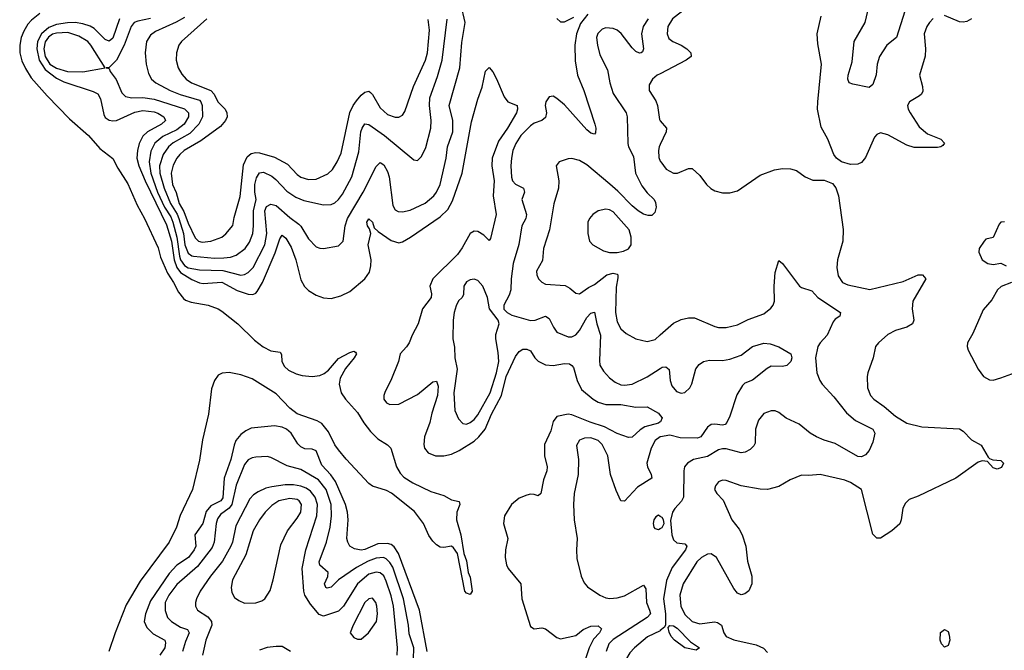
# Model space of a CAD drawing. Header units: inches. Extents: x 1649636 to 1815363, y 506543 to 641975.
# Tile 133 of 256: x 1686595 to 1691828, y 590556 to 593905. Entities that reach past the tile are written whole.
import ezdxf

# ---------------------------------------------------------------- set-up
doc = ezdxf.new("R2010")
doc.units = ezdxf.units.IN
doc.header["$MEASUREMENT"] = 0
doc.layers.add('B6589', color=7, linetype='Continuous')
doc.layers.add('B6599', color=7, linetype='Continuous')

msp = doc.modelspace()

# ---------------------------------------------------------------- linework, layer by layer
at = {"layer": 'B6589', "color": 5}
for points, elevation in [([(1687290, 593911.4), (1687222.2, 593897.8), (1687203.7, 593890), (1687186.9, 593870), (1687150.4, 593769.6), (1687110, 593689.7), (1687070, 593651.8), (1687054, 593650), (1687070, 593646), (1687075.8, 593630), (1687107.6, 593587.6), (1687137.3, 593517.3), (1687158, 593498), (1687190, 593490.7), (1687250, 593492.6), (1687310, 593483.4), (1687470, 593432.4), (1687492.8, 593410), (1687492.3, 593390), (1687469.7, 593350), (1687430, 593320.8), (1687354.9, 593285.1), (1687313, 593250), (1687292, 593208), (1687282.5, 593150), (1687292.1, 593090), (1687327.3, 592990), (1687364.3, 592910), (1687397.6, 592857.6), (1687409.3, 592830), (1687430, 592750), (1687444.3, 592650), (1687450.3, 592630), (1687470, 592599.1), (1687490, 592588.2), (1687550, 592576.2), (1687673.7, 592573.7), (1687770, 592549), (1687790, 592552.1), (1687810, 592563), (1687836.4, 592590), (1687897.6, 592710), (1687908.6, 592770), (1687897.9, 592890), (1687906.8, 592913.2), (1687930, 592926), (1687957.7, 592917.7), (1688030, 592854.6), (1688079.2, 592819.2), (1688090, 592808.1), (1688130, 592740.7), (1688170, 592699.7), (1688190, 592691.3), (1688209.7, 592690.3), (1688290, 592704.2), (1688314.5, 592730), (1688324.2, 592810), (1688337.6, 592850), (1688420.2, 592990), (1688490, 593126), (1688510, 593146.7), (1688530, 593134), (1688550, 593098.7), (1688558.5, 593070), (1688578.1, 592918.1), (1688590, 592896), (1688607.3, 592887.3), (1688630, 592885), (1688670, 592893.2), (1688750, 592930.1), (1688796, 592970), (1688810.5, 592990), (1688829.2, 593030), (1688861.2, 593170), (1688869.3, 593230), (1688896.7, 593310), (1688897.9, 593370), (1688877, 593450), (1688933.8, 593650), (1688944.4, 593784.4), (1688963.1, 593890), (1688940.3, 593990)], 340), ([(1686702.3, 593937.7), (1686657.7, 593902.3), (1686638.5, 593881.5), (1686616.1, 593843.9), (1686602.1, 593810), (1686594.8, 593770), (1686596.2, 593730), (1686606.3, 593686.3), (1686625.3, 593645.3), (1686656.6, 593596.5), (1686741.7, 593501.7), (1686859.5, 593379.5), (1686960.1, 593290), (1687020.6, 593220.6), (1687090, 593168.9), (1687116.8, 593116.8), (1687170, 593034.3), (1687219.8, 592919.8), (1687258.2, 592850), (1687330, 592694.5), (1687343.8, 592643.8), (1687379.9, 592559.9), (1687412.7, 592510), (1687438.7, 592458.7), (1687464.9, 592424.9), (1687476.2, 592416.2), (1687506, 592406), (1687596.5, 592390), (1687649.1, 592370), (1687670, 592357.4), (1687755, 592290), (1687843.5, 592203.5), (1687888.2, 592168.2), (1687930, 592146.8), (1687979.7, 592139.7), (1687986.7, 592126.7), (1687988.7, 592090), (1688002.8, 592062.8), (1688023.8, 592043.8), (1688064.8, 592024.8), (1688096.6, 592016.6), (1688150, 592011.3), (1688190, 592015.8), (1688213.5, 592026.5), (1688235.6, 592044.4), (1688290, 592105.8), (1688350, 592137.8), (1688370, 592144.6), (1688380, 592140), (1688384.6, 592130), (1688372.8, 592110), (1688326.5, 592053.5), (1688298.4, 592001.6), (1688292.7, 591970), (1688303.3, 591923.3), (1688326.2, 591890), (1688390, 591819.8), (1688423.6, 591763.6), (1688458.8, 591718.8), (1688499.2, 591679.2), (1688550, 591646.9), (1688567.9, 591630), (1688597.8, 591530), (1688617.1, 591497.1), (1688636.5, 591476.5), (1688685, 591445), (1688780.4, 591400.4), (1688850, 591378), (1688890, 591354.7), (1688930, 591346.8), (1688934.9, 591330), (1688918.2, 591290), (1688916, 591250), (1688939.6, 591170), (1688956.3, 591070), (1688970, 591031.3), (1688978.4, 590970), (1688990, 590944.7), (1689000.5, 590870), (1688990, 590853.2), (1688970, 590860.7), (1688961.6, 590870), (1688921.2, 591070), (1688900.2, 591100.2), (1688890, 591108.7), (1688850, 591102), (1688830, 591104), (1688810, 591117.2), (1688790, 591136), (1688770, 591166), (1688742, 591230), (1688693.5, 591293.5), (1688571.7, 591391.7), (1688544.7, 591404.7), (1688470, 591428.4), (1688450, 591443), (1688330, 591572.1), (1688290, 591621.2), (1688270, 591647.4), (1688236.5, 591716.5), (1688200.8, 591760.8), (1688175.6, 591775.6), (1688070, 591811.9), (1688030, 591843), (1687957.7, 591917.7), (1687830, 591998.8), (1687770, 592018.5), (1687708.5, 592031.5), (1687671.7, 592028.3), (1687650, 592018.4), (1687630, 591989.6), (1687614.5, 591945.5), (1687598.3, 591810), (1687566.2, 591673.8), (1687550, 591567), (1687513.6, 591410), (1687447.3, 591272.7), (1687428.3, 591210), (1687390, 591131.4), (1687235.7, 590924.3), (1687161.6, 590798.4), (1687101.5, 590650), (1687068.3, 590550)], 280), ([(1687125.4, 593910), (1687090, 593807.3), (1687070, 593790.6), (1687050, 593799.3), (1686990, 593859), (1686970, 593871.2), (1686930, 593884), (1686889.7, 593889.7), (1686848.9, 593888.9), (1686790, 593879.3), (1686750, 593863.5), (1686710.5, 593830), (1686690.2, 593790), (1686685.2, 593750), (1686698.3, 593690), (1686730, 593641.5), (1686790, 593594.1), (1686830, 593575), (1686984.7, 593524.7), (1687010.8, 593510.8), (1687024.8, 593484.8), (1687041.8, 593401.7), (1687050, 593385.6), (1687070, 593370.9), (1687090, 593367.4), (1687110, 593370.7), (1687206.5, 593413.5), (1687250, 593422.4), (1687310, 593415.9), (1687329.7, 593409.7), (1687361.8, 593390), (1687369.3, 593370), (1687348.7, 593350), (1687275, 593310), (1687250, 593286), (1687230, 593248.7), (1687221, 593210), (1687218, 593170), (1687228.2, 593130), (1687261.1, 593050), (1687375.6, 592815.6), (1687401.6, 592730), (1687415.7, 592630), (1687430, 592588.8), (1687450, 592562.1), (1687510, 592525.5), (1687550, 592507.2), (1687570, 592504.4), (1687670, 592512.1), (1687750, 592467), (1687810, 592447.2), (1687833.2, 592446.8), (1687850, 592453.9), (1687857.4, 592462.6), (1687885.7, 592510), (1687953.4, 592666.6), (1687977.8, 592742.2), (1687990, 592761.7), (1688010, 592745), (1688037.3, 592697.3), (1688062.2, 592630), (1688090, 592523), (1688108.2, 592488.3), (1688130, 592466.5), (1688170, 592443.2), (1688210, 592428.9), (1688250, 592424.9), (1688301.7, 592438.3), (1688350, 592461.3), (1688430, 592528.9), (1688454.8, 592565.2), (1688461.9, 592598.1), (1688462.5, 592630), (1688446.8, 592710), (1688461.4, 592770), (1688454.3, 592794.3), (1688443.8, 592810), (1688440.4, 592830), (1688450, 592848.2), (1688470, 592830.6), (1688479.3, 592799.3), (1688501, 592781), (1688570, 592732.9), (1688610, 592720.4), (1688630, 592725.1), (1688672.8, 592750), (1688830, 592857.6), (1688870, 592896.6), (1688895.8, 592944.2), (1688946.9, 593090), (1688996.8, 593363.2), (1689030, 593482.8), (1689052.8, 593547.2), (1689070, 593631.3), (1689090, 593651), (1689110, 593628.4), (1689130, 593592), (1689170, 593494.9), (1689190, 593468.7), (1689238.8, 593450), (1689240.9, 593430), (1689234.8, 593410), (1689187.2, 593330), (1689139.8, 593260.2), (1689106.4, 593170), (1689104.3, 593130), (1689117.5, 593050), (1689110.7, 592970.7), (1689127.1, 592870), (1689096.5, 592743.5), (1689090, 592732.7), (1689061.1, 592761.1), (1689030, 592780.7), (1689010, 592782.2), (1688990, 592770.6), (1688946.5, 592693.5), (1688921.1, 592658.9), (1688790, 592528.5), (1688775, 592490), (1688783.3, 592450), (1688781.9, 592430), (1688736.3, 592370), (1688713.4, 592290), (1688680.7, 592230), (1688665.2, 592190), (1688651.7, 592168.3), (1688616.5, 592130), (1688607.7, 592090), (1688567.6, 591990), (1688536.8, 591930), (1688530.2, 591910), (1688531.2, 591890), (1688545.2, 591870), (1688562.3, 591862.3), (1688610, 591863.5), (1688710, 591915), (1688790, 591983), (1688810, 591984.9), (1688818.4, 591958.4), (1688816.1, 591910), (1688784.7, 591815.3), (1688774, 591766), (1688746.2, 591690), (1688742.6, 591650), (1688745.7, 591630), (1688765.6, 591605.6), (1688804.9, 591590), (1688849.5, 591589.5), (1688890, 591598.3), (1688930, 591617.8), (1689010, 591667.5), (1689035.4, 591690), (1689068.5, 591730), (1689103.5, 591810), (1689155.4, 591910), (1689180.4, 592010), (1689230, 592116.5), (1689250, 592142.7), (1689270, 592154.8), (1689290, 592156), (1689310, 592147.4), (1689332.8, 592110), (1689350, 592091.1), (1689390, 592072.5), (1689430, 592068.9), (1689490, 592080.1), (1689517.4, 592077.4), (1689529.4, 592069.4), (1689539.1, 592059.1), (1689558.6, 591990), (1689581.2, 591941.2), (1689643, 591890), (1689670, 591873.3), (1689710, 591862.6), (1689790, 591862.1), (1689870, 591847.6), (1689930, 591849.3), (1689990, 591816.3), (1690000, 591803.3)], 320), ([(1687470, 593917.1), (1687427.4, 593892.6), (1687317, 593843), (1687290, 593822.4), (1687268.6, 593790), (1687261, 593730), (1687266.7, 593670), (1687279.6, 593619.6), (1687296.1, 593590), (1687318.5, 593570), (1687395, 593530), (1687447.7, 593507.7), (1687550, 593477.1), (1687557.2, 593470), (1687563.9, 593450), (1687566.1, 593390), (1687546.3, 593350), (1687498.4, 593301.6), (1687410, 593250.6), (1687385.5, 593230), (1687357, 593190), (1687337.1, 593130), (1687339.2, 593090), (1687362.4, 593010), (1687395.7, 592930), (1687432.1, 592872.1), (1687441.2, 592850), (1687464.7, 592770), (1687472.1, 592710), (1687490, 592665.2), (1687510, 592651.4), (1687519.1, 592650), (1687630, 592639.1), (1687680, 592640), (1687715.5, 592644.5), (1687745.3, 592654.7), (1687793.7, 592690), (1687816.4, 592723.6), (1687833.7, 592770), (1687838.1, 592810), (1687837.1, 592890), (1687852.2, 592950), (1687843.9, 592990), (1687845, 593030), (1687854.1, 593065.9), (1687870, 593091.5), (1687890, 593095.8), (1687934.5, 593074.5), (1687956.9, 593056.9), (1688014.7, 592994.7), (1688063.2, 592963.2), (1688104.8, 592944.8), (1688210, 592922.5), (1688250, 592924.5), (1688270, 592932.9), (1688290, 592951), (1688310, 592979.3), (1688360.3, 593070), (1688397.2, 593202.8), (1688407.3, 593310), (1688414.5, 593330), (1688430, 593352), (1688450, 593348.6), (1688533.4, 593290), (1688690, 593160.4), (1688710, 593157.1), (1688730, 593178.4), (1688753.2, 593226.8), (1688779.3, 593330), (1688781.6, 593370), (1688773.7, 593450), (1688775.4, 593490), (1688816.1, 593603.9), (1688839.7, 593690), (1688867.4, 593907.4)], 360), ([(1687590.1, 593910), (1687454.4, 593790), (1687441.5, 593770), (1687428.4, 593730), (1687426, 593690), (1687437.6, 593650), (1687455.9, 593615.9), (1687479.8, 593590), (1687508.3, 593570), (1687611.5, 593530), (1687627.7, 593510), (1687648.5, 593468.5), (1687687.3, 593430), (1687696, 593410), (1687696.8, 593390), (1687689.3, 593370), (1687662.4, 593337.6), (1687557.3, 593262.7), (1687468.8, 593210), (1687445.3, 593190), (1687429.6, 593170), (1687410, 593131.9), (1687400.6, 593090), (1687407, 593030), (1687426.8, 592986.8), (1687442.1, 592930), (1687467, 592887), (1687490, 592824.4), (1687527.2, 592747.2), (1687545.8, 592730), (1687564.5, 592724.5), (1687610, 592729.6), (1687669.8, 592750.2), (1687690, 592767.7), (1687727.1, 592812.9), (1687734.3, 592854.3), (1687766.4, 592966.4), (1687784.6, 593135.4), (1687803.2, 593176.7), (1687824.9, 593195.1), (1687850, 593200.7), (1687870, 593198.8), (1687950, 593175.7), (1688017.8, 593137.8), (1688070, 593083.2), (1688090, 593068.6), (1688130, 593056), (1688170, 593058.4), (1688233.3, 593086.7), (1688257.7, 593110), (1688283, 593150), (1688302.7, 593197.3), (1688350, 593412.3), (1688368.1, 593450), (1688385.7, 593474.3), (1688410, 593505.1), (1688430, 593520.5), (1688450, 593525.4), (1688459, 593519), (1688470, 593507.6), (1688510, 593436.9), (1688550, 593401.7), (1688590, 593387.6), (1688610, 593387.2), (1688630, 593398), (1688642.3, 593417.7), (1688687.7, 593550), (1688752.6, 593690), (1688761.9, 593730), (1688772.3, 593850), (1688765.6, 593905.6)], 380), ([(1689614.9, 593934.9), (1689575.7, 593884.3), (1689553.8, 593830), (1689545.6, 593770), (1689547.7, 593687.7), (1689560.5, 593610), (1689593.7, 593530), (1689652.2, 593350), (1689657.3, 593330), (1689656, 593304), (1689650, 593298), (1689630, 593303.5), (1689610, 593319.8), (1689490, 593452.9), (1689450, 593487.6), (1689430, 593498.7), (1689410, 593495.1), (1689391.6, 593470), (1689388.4, 593450), (1689394.4, 593410), (1689390, 593386), (1689370.4, 593370), (1689330, 593355.2), (1689310, 593342.4), (1689258.4, 593290), (1689232.7, 593247.3), (1689216.8, 593210), (1689208.1, 593170), (1689205, 593130), (1689209.5, 593069.5), (1689214.2, 593050), (1689230, 593031.4), (1689273.1, 593010), (1689277.6, 592990), (1689264.7, 592950), (1689288.8, 592870), (1689285.1, 592850), (1689263.2, 592810), (1689247.8, 592712.2), (1689218.1, 592610), (1689206.6, 592530), (1689205.6, 592470), (1689197.2, 592442.8), (1689168.4, 592390), (1689168.8, 592368.8), (1689186, 592350), (1689210, 592336.9), (1689310, 592308.7), (1689335.1, 592310), (1689390.5, 592330), (1689410, 592318.9), (1689432.2, 592272.2), (1689450, 592246.5), (1689510, 592220.8), (1689530, 592221.2), (1689550, 592232.1), (1689570, 592254.7), (1689610, 592324), (1689630, 592346.7), (1689650, 592352.4), (1689662.2, 592290), (1689681.2, 592230), (1689676.3, 592096.3), (1689679.1, 592070), (1689698.8, 592038.8), (1689730, 592003.6), (1689760.7, 591980.7), (1689790, 591966.4), (1689810, 591964.1), (1689850, 591970.2), (1689930, 592008.4), (1690000, 592053.7)], 340), ([(1689934.5, 593910), (1689908.3, 593870), (1689900.7, 593830), (1689910.2, 593749.8), (1689905.3, 593734.7), (1689898.8, 593730), (1689890, 593727.6), (1689870, 593736.4), (1689850, 593755.3), (1689792.1, 593832.1), (1689770, 593850.5), (1689750, 593859), (1689710, 593862.7), (1689690, 593855.2), (1689667.6, 593832.4), (1689660.6, 593810), (1689665.2, 593770), (1689678.9, 593718.9), (1689718.5, 593638.5), (1689731.1, 593570), (1689750, 593512.7), (1689818.9, 593410), (1689823.2, 593390), (1689827.9, 593247.9), (1689831.6, 593230), (1689858.1, 593178.1), (1689868.3, 593090), (1689902.3, 593022.3), (1689930, 592986.3), (1689966.7, 592950), (1689974.4, 592934.4), (1689977.6, 592910), (1689970, 592881.2), (1689954.5, 592865.5), (1689935.4, 592864.6), (1689910, 592873.1), (1689882, 592890), (1689850, 592916), (1689774.9, 592994.9), (1689732.4, 593032.4), (1689610, 593134), (1689570, 593157.3), (1689530, 593168.2), (1689510, 593166.3), (1689462.8, 593150), (1689446.4, 593130), (1689459.7, 593050), (1689458.2, 593010), (1689433.4, 592926.6), (1689411.7, 592790), (1689379.4, 592690), (1689373, 592627), (1689342.6, 592570), (1689343.5, 592550), (1689352.7, 592530), (1689370, 592511.6), (1689390, 592500.8), (1689493.4, 592493.4), (1689519.8, 592479.8), (1689550, 592452.2), (1689570, 592449.1), (1689617.4, 592482.6), (1689650, 592499.2), (1689714.8, 592550), (1689750, 592560.1), (1689770, 592554), (1689774.2, 592550), (1689774.8, 592534.8), (1689764.8, 592484.8), (1689761.6, 592350), (1689770, 592301.3), (1689790, 592263.6), (1689818, 592238), (1689870, 592210.2), (1689930, 592197.2), (1689972.9, 592207.1), (1690000, 592231.2)], 360), ([(1689450, 593911.3), (1689470, 593893.4), (1689490, 593893.7), (1689541.1, 593918.9)], 340), ([(1690000, 593618.5), (1689983.6, 593610), (1689958.3, 593590), (1689940.4, 593559.6), (1689940.2, 593530), (1689975.3, 593475.3), (1689985.2, 593450), (1689995.1, 593375.1), (1690000, 593369.1)], 380), ([(1690000, 593243.4), (1689993.6, 593230), (1689989.4, 593210), (1689992.8, 593172.8), (1690000, 593154.7)], 380), ([(1690000, 591769.6), (1689990, 591763.2), (1689917.4, 591742.6), (1689892.7, 591727.3), (1689850, 591688.5), (1689830, 591686.4), (1689770, 591708.2), (1689703.5, 591743.5), (1689627.2, 591767.2), (1689530, 591807.6), (1689510, 591810.7), (1689450, 591798.1), (1689430, 591771.7), (1689418, 591722), (1689383.6, 591650), (1689383.7, 591590), (1689398.7, 591530), (1689397.4, 591510), (1689378.5, 591461.5), (1689364.9, 591390), (1689350, 591377), (1689330, 591384.5), (1689310, 591384.7), (1689290, 591380.9), (1689250, 591363.5), (1689209.2, 591330), (1689172.1, 591270), (1689166.4, 591230), (1689190.2, 591150), (1689176.5, 591090), (1689174.9, 591050), (1689181.7, 591010), (1689191.7, 590990), (1689258.2, 590910), (1689263, 590830), (1689310, 590683.1), (1689330, 590670.3), (1689370, 590675.6), (1689390, 590670.3), (1689450, 590623.7), (1689470, 590617.1), (1689550, 590634.3), (1689590, 590667), (1689630, 590685), (1689670, 590686.2), (1689688, 590670), (1689675.9, 590650), (1689644.2, 590615.8), (1689620.9, 590570), (1689595.1, 590490)], 320), ([(1688760.6, 590550), (1688719.1, 590770), (1688608.3, 591070), (1688585, 591105), (1688570, 591117.7), (1688550, 591124.4), (1688498.7, 591121.3), (1688430, 591091.3), (1688410, 591088), (1688374.4, 591094.4), (1688350, 591109.7), (1688338.7, 591130), (1688334.4, 591150), (1688340.8, 591250), (1688336.7, 591290), (1688325.9, 591330), (1688273, 591453), (1688249, 591489), (1688200.1, 591540.1), (1688170, 591615.9), (1688150, 591624.7), (1688110, 591627), (1688090, 591637.2), (1688073.3, 591653.3), (1688037.6, 591710), (1688013.8, 591730), (1687990, 591740.7), (1687950, 591748), (1687824.6, 591735.4), (1687797.2, 591722.8), (1687770, 591702.9), (1687743.3, 591670), (1687734, 591646), (1687717.7, 591570), (1687682.2, 591470), (1687674.3, 591365.7), (1687664.5, 591350), (1687610, 591324), (1687586.2, 591293.8), (1687568.4, 591230), (1687525.3, 591170), (1687531.1, 591110), (1687522.5, 591090), (1687491.6, 591048.4), (1687430.6, 591009.4), (1687390, 590964.8), (1687290, 590818.8), (1687264.3, 590750), (1687257.3, 590710), (1687270, 590677.1), (1687304.6, 590644.6), (1687365.6, 590610), (1687370, 590596.3), (1687366.2, 590570), (1687340.2, 590530)], 320), ([(1690000, 591689.4), (1689971.8, 591670), (1689951.9, 591630), (1689928.9, 591550), (1689931.5, 591530), (1689951.7, 591490), (1689954.4, 591470), (1689877.8, 591422.2), (1689810, 591348), (1689790, 591349.5), (1689764.4, 591404.4), (1689735.4, 591490), (1689721, 591590), (1689690, 591649.8), (1689669.7, 591670), (1689630, 591685), (1689596.3, 591683.7), (1689570, 591672.6), (1689555.1, 591644.9), (1689565.4, 591570), (1689563.8, 591490), (1689542.7, 591390), (1689538.5, 591330), (1689541.8, 591250), (1689557.6, 591150), (1689554, 591090), (1689556.7, 591043.3), (1689579, 590950), (1689595.1, 590915.1), (1689613.5, 590893.5), (1689678.4, 590850), (1689710, 590835.5), (1689732.1, 590832.1), (1689770, 590834.5), (1689810, 590846.3), (1689910, 590903.1), (1689923.7, 590883.7), (1689925.6, 590810), (1689943.1, 590770), (1689947, 590750), (1689929.6, 590730.4), (1689750, 590614.6), (1689726.4, 590590), (1689711.9, 590550)], 340), ([(1688687.7, 590510), (1688690.3, 590570), (1688664.7, 590644.7), (1688660.8, 590690), (1688634.5, 590830), (1688577.6, 590997.6), (1688562.9, 591022.9), (1688542.2, 591042.2), (1688528.5, 591048.5), (1688490, 591046.4), (1688447.8, 591030), (1688384.7, 590995.3), (1688290.2, 590930), (1688250, 590892.1), (1688230, 590887), (1688222, 590890), (1688215.6, 590910), (1688232, 590948), (1688235.3, 590970), (1688190, 591008), (1688186.5, 591026.5), (1688225.7, 591130), (1688245.1, 591210), (1688252.8, 591270), (1688249.6, 591330), (1688223.5, 591410), (1688182.3, 591462.3), (1688090, 591516.6), (1688016, 591536), (1687930, 591579.8), (1687910, 591585.8), (1687850, 591581.3), (1687830, 591578), (1687810, 591567.5), (1687790, 591542.9), (1687746.2, 591433.8), (1687721.9, 591330), (1687708.8, 591311.2), (1687662.8, 591277.2), (1687645.6, 591254.4), (1687639, 591230), (1687627.8, 591130), (1687618, 591101.9), (1687539.1, 591000.9), (1687430, 590905.4), (1687386.7, 590850), (1687367.2, 590810), (1687368, 590768), (1687380.6, 590730), (1687402.4, 590710), (1687450, 590679.6), (1687486.4, 590666.4), (1687496.2, 590650), (1687476.1, 590603.9), (1687461, 590550)], 340), ([(1688601.4, 590530), (1688603.2, 590570), (1688581.6, 590790), (1688570, 590845.1), (1688543.4, 590923.4), (1688530, 590951.8), (1688510, 590967.6), (1688490, 590971.8), (1688450, 590961.6), (1688390, 590909.9), (1688315.9, 590790), (1688290, 590764.6), (1688210, 590738.1), (1688187.1, 590747.1), (1688140.7, 590800.8), (1688111.2, 590850), (1688105.6, 590870), (1688097, 590990), (1688116.5, 591090), (1688173.6, 591270), (1688177, 591330), (1688166, 591370), (1688141.1, 591401.1), (1688117.5, 591417.5), (1688090, 591427.9), (1688050, 591434.6), (1688005.5, 591434.5), (1687935.3, 591424.7), (1687903.1, 591416.9), (1687862.3, 591397.7), (1687837.7, 591382.3), (1687818.8, 591361.2), (1687743.3, 591216.7), (1687725.7, 591130), (1687717.7, 591110), (1687672.6, 591030), (1687608.3, 590950), (1687554.6, 590870), (1687534.2, 590830), (1687529.1, 590810), (1687529, 590790), (1687539.7, 590770), (1687594.7, 590734.7), (1687614.4, 590710), (1687615.8, 590690), (1687585.1, 590610), (1687566.4, 590530)], 360), ([(1690000, 591267.4), (1689990, 591274), (1689975.3, 591264.7), (1689965.7, 591250), (1689961.1, 591230), (1689964.9, 591210), (1689970, 591203.8), (1689990, 591198.7), (1690000, 591203.6)], 360), ([(1690000, 590660.9), (1689999.5, 590660.5), (1689931.7, 590628.3), (1689862.7, 590570), (1689837.3, 590542.7), (1689815.4, 590504.6), (1689801.3, 590470), (1689798.8, 590450), (1689811.4, 590390), (1689807.2, 590370), (1689738.7, 590250), (1689701.2, 590150), (1689697.1, 590090), (1689676.8, 590010), (1689676.6, 590000)], 360), ([(1688035.1, 590550), (1687990, 590576.2), (1687957.2, 590577.2), (1687910, 590571.1), (1687870, 590556.4)], 380)]:
    msp.add_lwpolyline(points, dxfattribs=dict(at, elevation=elevation))
for points, elevation in [([(1686850, 593837.4), (1686790, 593834), (1686770, 593827.9), (1686747.3, 593812.7), (1686730, 593788.4), (1686723.8, 593750), (1686731, 593710), (1686755.1, 593670), (1686790, 593648.1), (1686849.4, 593630.6), (1686930, 593628.1), (1687048.7, 593650), (1686973.8, 593770), (1686956.5, 593790), (1686910, 593817.8)], 340), ([(1689710, 592899.8), (1689670.2, 592889.8), (1689640.5, 592870), (1689623.8, 592850), (1689615.5, 592830), (1689615.5, 592770), (1689623, 592730), (1689640.7, 592710), (1689697.8, 592677.8), (1689730, 592668.1), (1689770, 592668.4), (1689803.9, 592676.1), (1689831.1, 592688.9), (1689845.1, 592710), (1689845.7, 592750), (1689834.4, 592790), (1689750, 592884.5), (1689730, 592896.1)], 380), ([(1689010, 592526.8), (1688990, 592524.4), (1688970, 592512.7), (1688955.8, 592490), (1688954.1, 592445.9), (1688946.7, 592430), (1688928, 592412), (1688914.2, 592385.8), (1688903.7, 592350), (1688899, 592310), (1688896.5, 592210), (1688906.8, 592166.8), (1688908.1, 592110), (1688920.1, 592050), (1688903.2, 591923.2), (1688907.5, 591830), (1688926.5, 591786.5), (1688950, 591760.2), (1688970, 591757.5), (1688990, 591765.3), (1689010, 591781.6), (1689030, 591806.6), (1689095.5, 591924.5), (1689129.9, 592029.9), (1689141.2, 592090), (1689138, 592138), (1689124.8, 592210), (1689126.4, 592233.6), (1689142.7, 592290), (1689137.7, 592310), (1689092.3, 592370), (1689081, 592430), (1689056.1, 592490), (1689030, 592519.8)], 340), ([(1688030, 591362.5), (1687973.1, 591350), (1687935, 591325), (1687900.2, 591290), (1687870, 591249.7), (1687835.2, 591190), (1687796.6, 591063.4), (1687725.4, 590930), (1687718, 590890), (1687722.9, 590862.9), (1687737, 590837), (1687760, 590820), (1687790, 590807.4), (1687850, 590807.6), (1687881.5, 590818.5), (1687898.4, 590830), (1687926.1, 590873.9), (1687942.8, 590930), (1687982.7, 591117.3), (1688017.8, 591190), (1688070, 591258.6), (1688088.4, 591290), (1688093.1, 591330), (1688080.8, 591350), (1688070, 591356.4)], 380), ([(1688470, 590833.7), (1688450, 590829.7), (1688430, 590809.6), (1688367.8, 590690), (1688351.6, 590650), (1688370, 590624.9), (1688390, 590615.3), (1688410, 590615.5), (1688448, 590650), (1688491.7, 590710), (1688497, 590750), (1688493.9, 590790), (1688488.4, 590810)], 380)]:
    msp.add_lwpolyline(points, close=True, dxfattribs=dict(at, elevation=elevation))
at = {"layer": 'B6599', "color": 5}
for points, elevation in [([(1690000, 594159), (1690126.1, 594173.9), (1690190, 594173.6), (1690210, 594167.6), (1690240.7, 594150), (1690266.2, 594130), (1690279.2, 594110), (1690271.3, 594090), (1690222.7, 594057.3), (1690135.4, 593964.6), (1690064.3, 593910), (1690040.1, 593870), (1690035.8, 593830), (1690045.9, 593805.9), (1690066, 593790), (1690110, 593770.9), (1690141.5, 593750), (1690162, 593730), (1690164, 593710), (1690137.4, 593690), (1690000, 593618.5)], 380), ([(1691450, 593911), (1691430, 593891.1), (1691417.2, 593870), (1691403, 593830), (1691409.5, 593750), (1691407.5, 593712.5), (1691378.3, 593610), (1691394, 593550), (1691394.8, 593525.2), (1691388.7, 593510), (1691378.3, 593501.7), (1691324.2, 593470), (1691314.6, 593450), (1691317.4, 593430), (1691327.6, 593410), (1691376.6, 593336.6), (1691419.6, 593299.6), (1691490.4, 593270), (1691510.4, 593250), (1691502.4, 593237.6), (1691491, 593230), (1691472.6, 593227.4), (1691350, 593226.7), (1691310, 593239.6), (1691210, 593293.1), (1691170, 593303.7), (1691150, 593295.1), (1691138.9, 593281.1), (1691090, 593173.3), (1691070, 593147.3), (1691050, 593137.3), (1691010, 593136), (1690963.7, 593150), (1690935.6, 593170), (1690921.6, 593190), (1690889.6, 593270), (1690854.7, 593334.7), (1690836, 593430), (1690836.5, 593470), (1690857.4, 593670), (1690837.5, 593777.5), (1690832.9, 593830), (1690855.5, 593924.5)], 380), ([(1691300.1, 593950), (1691255.2, 593810), (1691203.6, 593770), (1691164.3, 593710), (1691152.7, 593670), (1691147.8, 593612.2), (1691130, 593562), (1691110, 593544.5), (1691022.5, 593562.5), (1691004, 593570), (1690996, 593590), (1690997.6, 593610), (1691019.2, 593680.8), (1691031, 593790), (1691087.9, 593890), (1691102.9, 593950)], 360), ([(1691654.7, 593910), (1691630, 593895.9), (1691610, 593891.5), (1691590, 593893.2), (1691510, 593927.3)], 380), ([(1690000, 593369.1), (1690032.1, 593330), (1690031.9, 593310), (1690000, 593243.4)], 380), ([(1690000, 593154.7), (1690001.8, 593150), (1690031.2, 593111.2), (1690070, 593091), (1690091.1, 593091.1), (1690150, 593115.2), (1690170, 593115.8), (1690210, 593078.3), (1690245.6, 593030), (1690268.1, 593008.1), (1690290, 592995.6), (1690330, 592985.4), (1690370, 592986), (1690410, 592997.3), (1690530, 593079.3), (1690607.6, 593107.6), (1690650, 593114.4), (1690692.6, 593112.6), (1690723.6, 593103.6), (1690770.4, 593070.4), (1690810, 593054), (1690870, 593053.4), (1690915.2, 593035.2), (1690932.8, 593012.8), (1690947.7, 592970), (1690971.1, 592791.1), (1690970.2, 592730), (1690941.7, 592630), (1690938, 592590), (1690944.7, 592544.7), (1690968.8, 592510), (1690996.5, 592496.5), (1691113.3, 592473.3), (1691290, 592514.4), (1691370, 592550.1), (1691394, 592550), (1691411.8, 592530), (1691342, 592410), (1691337.7, 592370), (1691348, 592310), (1691339.6, 592290), (1691310, 592273.3), (1691250, 592254.5), (1691210, 592234.2), (1691159, 592190), (1691144, 592170), (1691131.4, 592110), (1691102.8, 592030), (1691099.7, 592010), (1691101.8, 591950), (1691116.9, 591910), (1691134, 591890), (1691190, 591851.8), (1691250, 591800.2), (1691310, 591762.6), (1691390, 591743.2), (1691590, 591732.3), (1691610, 591719.6), (1691654.5, 591674.5), (1691705.2, 591645.2), (1691742, 591582), (1691750, 591575.3), (1691767.9, 591567.9), (1691810, 591564), (1691824, 591550), (1691813, 591527), (1691790, 591518), (1691770, 591526.3), (1691738.2, 591558.2), (1691710, 591562), (1691690, 591556.2), (1691570, 591471.3), (1691370, 591374.5), (1691323.2, 591356.8), (1691302.6, 591337.4), (1691289.1, 591310.9), (1691280.9, 591250), (1691272.8, 591227.2), (1691230.4, 591190), (1691170, 591151.3), (1691150, 591151.6), (1691130, 591172.3), (1691069.8, 591409.8), (1691010, 591447.6), (1690980.2, 591460.2), (1690850, 591490.7), (1690790, 591485.1), (1690750, 591487.3), (1690690, 591460.9), (1690630, 591425.7), (1690569.2, 591410.8), (1690530, 591411.6), (1690429.8, 591429.8), (1690350, 591458.9), (1690330, 591459.7), (1690310, 591451.2), (1690292.7, 591430), (1690288.8, 591410), (1690300.5, 591390), (1690334, 591354), (1690379.6, 591250), (1690418.9, 591198.9), (1690434.8, 591170), (1690455.2, 591110), (1690462.7, 591030), (1690487, 590950), (1690487, 590910), (1690470, 590872.3), (1690450, 590855.6), (1690430, 590851.5), (1690410, 590859.7), (1690390, 590884.7), (1690298.1, 591050), (1690270, 591068.5), (1690250, 591066.4), (1690219, 591050), (1690194.2, 591025.8), (1690120.6, 590910), (1690103.7, 590850), (1690109.2, 590790), (1690130, 590746.6), (1690170.1, 590710.1), (1690210, 590696.6), (1690287.3, 590707.3), (1690304.5, 590704.5), (1690324.4, 590690), (1690338.3, 590650), (1690350.5, 590630), (1690390, 590612.7), (1690510, 590585.7), (1690547.5, 590567.5), (1690570, 590545.2)], 380), ([(1691830, 592832), (1691810, 592829.4), (1691801.2, 592818.8), (1691770, 592749), (1691730, 592739.3), (1691720.7, 592730), (1691694.4, 592690), (1691692.2, 592670), (1691710, 592630.6), (1691740.7, 592610), (1691770, 592605.2), (1691810, 592611.8), (1691839, 592599)], 420), ([(1690000, 592231.2), (1690070, 592293.4), (1690110, 592312.6), (1690150, 592321.5), (1690181.8, 592321.8), (1690290, 592275.6), (1690310, 592270.3), (1690349.7, 592270.3), (1690410, 592284.2), (1690467.5, 592312.5), (1690550, 592344), (1690587.2, 592372.8), (1690600.5, 592390), (1690607.1, 592410), (1690604.7, 592490), (1690610, 592562), (1690630, 592626.8), (1690650, 592610.7), (1690739.5, 592490), (1690750, 592482.3), (1690805.7, 592465.7), (1690836.5, 592430), (1690958.4, 592350), (1690954, 592330), (1690930, 592314.5), (1690919.3, 592300.7), (1690886.8, 592230), (1690849.6, 592190), (1690837.5, 592170), (1690824.9, 592110), (1690831.8, 592030), (1690847, 591990), (1690860.9, 591970), (1690922.5, 591902.5), (1690990, 591816.9), (1691037.1, 591777.1), (1691130.3, 591730), (1691140.7, 591710), (1691130, 591661.3), (1691110, 591617.1), (1691090, 591593.6), (1691070, 591584.6), (1691050, 591585.5), (1690930, 591655.1), (1690870, 591671.7), (1690830, 591690.6), (1690797.3, 591710), (1690737.5, 591757.5), (1690669.5, 591790), (1690630, 591819.6), (1690610, 591827.8), (1690590, 591828), (1690550, 591813.3), (1690521.5, 591778.5), (1690505.2, 591730), (1690504.2, 591655.8), (1690497.6, 591642.4), (1690476.7, 591623.3), (1690450.8, 591609.2), (1690430, 591604.9), (1690350, 591626), (1690330, 591626.4), (1690310, 591620.2), (1690250, 591585.6), (1690175.5, 591570), (1690144.2, 591550), (1690129.2, 591530), (1690125, 591510), (1690122.8, 591370), (1690112.4, 591347.6), (1690076.9, 591310), (1690064.7, 591290), (1690053.9, 591246.1), (1690060.6, 591170), (1690070, 591142.4), (1690087.1, 591127.1), (1690130, 591122.3), (1690141.5, 591110), (1690133.7, 591090), (1690063.3, 590996.7), (1690033.5, 590926.5), (1690017.7, 590830), (1690028.3, 590750), (1690027.8, 590692.2), (1690021.5, 590678.5), (1690000, 590660.9)], 360), ([(1691867, 592510), (1691812.4, 592487.6), (1691791.6, 592470), (1691762.5, 592417.5), (1691715.5, 592364.5), (1691661.1, 592238.9), (1691632.2, 592190), (1691630.4, 592170), (1691635.8, 592150), (1691688.6, 592050), (1691718.3, 592010), (1691750, 591992.3), (1691770, 591990.2), (1691810, 592002.8), (1691888.7, 592031.3)], 420), ([(1690000, 592053.7), (1690010, 592060.2), (1690030, 592061.8), (1690047.3, 592047.3), (1690052.2, 591990), (1690061, 591961), (1690085.3, 591930), (1690110, 591921.1), (1690130, 591925.1), (1690157, 591950), (1690168, 591972), (1690189.5, 592050.5), (1690205.8, 592074.2), (1690230, 592090.8), (1690262, 592098), (1690330, 592095.5), (1690370, 592102.9), (1690430, 592124.2), (1690489.5, 592170.5), (1690550, 592187.8), (1690583.6, 592183.6), (1690630, 592168), (1690693.4, 592130), (1690699, 592110), (1690692.9, 592090), (1690672, 592068), (1690650, 592063.8), (1690590, 592065), (1690567.6, 592052.4), (1690490, 591991.1), (1690450, 591974.5), (1690436.7, 591963.3), (1690406.3, 591913.7), (1690370, 591799.7), (1690354.2, 591765.8), (1690343.8, 591756.2), (1690330, 591751.4), (1690290, 591756.7), (1690270, 591754.9), (1690250, 591741), (1690215, 591690), (1690197.4, 591682.6), (1690104.7, 591684.7), (1690050, 591699), (1690000.9, 591690), (1690000, 591689.4)], 340), ([(1690000, 591803.3), (1690010, 591790.3), (1690000.6, 591770), (1690000, 591769.6)], 320), ([(1690000, 591203.6), (1690010, 591208.5), (1690020.5, 591230), (1690017.6, 591250), (1690010, 591260.9), (1690000, 591267.4)], 360)]:
    msp.add_lwpolyline(points, dxfattribs=dict(at, elevation=elevation))
for points, elevation in [([(1690190, 590556.9), (1690130, 590569.9), (1690075, 590610), (1690058.2, 590630), (1690046.6, 590653.4), (1690042.2, 590677.8), (1690050, 590688), (1690070, 590685.8), (1690090, 590673.5), (1690160.9, 590600.9), (1690208, 590570)], 360), ([(1691510, 590573.1), (1691494, 590590), (1691486.6, 590610), (1691488.7, 590651.3), (1691510, 590666.4), (1691530, 590656.3), (1691536.1, 590636.1), (1691538.5, 590610), (1691530, 590581.7)], 380)]:
    msp.add_lwpolyline(points, close=True, dxfattribs=dict(at, elevation=elevation))

doc.saveas('drawing.dxf')
